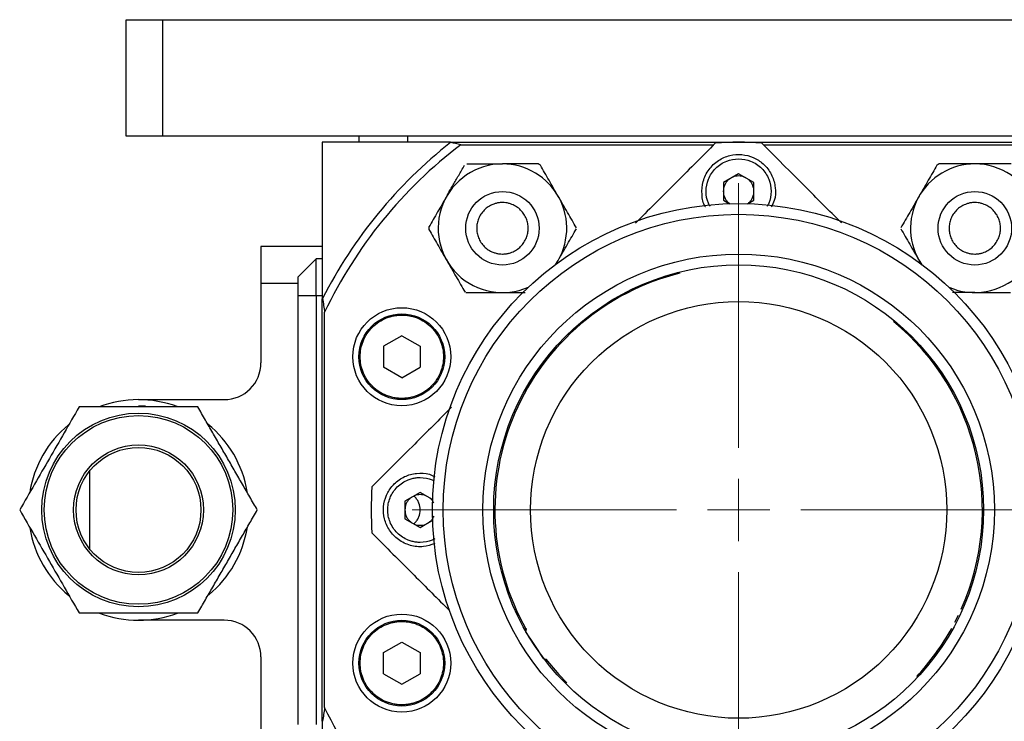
# Model space of a CAD drawing. Header units: inches. Extents: x 2.7 to 30.9, y 2.6 to 27.9.
# Tile 18 of 20: x 18.2 to 21.4, y 25.6 to 27.9. Entities that reach past the tile are written whole.
import ezdxf

# ---------------------------------------------------------------- set-up
doc = ezdxf.new("R2010")
doc.units = ezdxf.units.IN
doc.header["$MEASUREMENT"] = 0

# ---------------------------------------------------------------- blocks, each defined once
blk = doc.blocks.new('SW_CENTERMARKSYMBOL_8')
at = {"color": 0, "linetype": 'Continuous', "lineweight": 18}
for p, q in [((0, 0.2), (0, 1.0497)), ((0, 0), (0, 0.1)), ((-0.2, 0), (-1.0497, 0)), ((0, 0), (-0.1, 0)), ((0, 0), (0, -0.1)), ((0, 0), (0.1, 0)), ((0.2, 0), (1.0497, 0)), ((0, -0.2), (0, -1.0497))]:
    blk.add_line(p, q, dxfattribs=at)

msp = doc.modelspace()

# ---------------------------------------------------------------- linework, layer by layer
at = {"color": 7, "linetype": 'Continuous', "lineweight": 25}
for p, q in [((18.5895, 27.8851), (18.7076, 27.8851)), ((18.5895, 27.5111), (18.5895, 27.8851)), ((18.7076, 27.8851), (22.4084, 27.8851)), ((18.7076, 27.5111), (18.7076, 27.8851)), ((18.7076, 27.5111), (18.5895, 27.5111)), ((22.4084, 27.5111), (18.7076, 27.5111)), ((19.3375, 27.5111), (19.3375, 27.4914)), ((19.495, 27.4914), (19.495, 27.5111)), ((19.6323, 27.4914), (21.4836, 27.4914)), ((19.6648, 27.4835), (20.4785, 27.4835)), ((20.6375, 27.4835), (21.4512, 27.4835)), ((20.558, 27.3904), (20.5091, 27.3622)), ((20.6069, 27.3622), (20.558, 27.3904)), ((20.5091, 27.3622), (20.5091, 27.3057)), ((20.6069, 27.3057), (20.6069, 27.3622)), ((20.5091, 27.3057), (20.5291, 27.2941)), ((20.5869, 27.2941), (20.6069, 27.3057)), ((19.0226, 27.1568), (19.0226, 27.0387)), ((19.2194, 27.1568), (19.0226, 27.1568)), ((19.1997, 27.1174), (19.1407, 27.0583)), ((19.1997, 26.9993), (19.1997, 27.1174)), ((19.2194, 27.1174), (19.1997, 27.1174)), ((21.1466, 27.0971), (21.1382, 27.1117)), ((19.0226, 27.0387), (19.0226, 26.7827)), ((19.1407, 27.0583), (19.1407, 26.9993)), ((19.1407, 26.9993), (19.1997, 26.9993)), ((19.1407, 26.9993), (19.1407, 25.6213)), ((19.1997, 26.9993), (19.2194, 26.9993)), ((19.1997, 26.9993), (19.1997, 25.6213)), ((19.7988, 27.0084), (19.8716, 27.0084)), ((19.2194, 26.9886), (19.2205, 26.9893)), ((19.2194, 25.6321), (19.2194, 26.9886)), ((19.2273, 25.6751), (19.2273, 26.9455)), ((19.4753, 26.8701), (19.4167, 26.8363)), ((19.4753, 26.8701), (19.534, 26.8363)), ((19.4167, 26.8363), (19.4167, 26.7686)), ((19.534, 26.8363), (19.534, 26.7686)), ((19.4753, 26.7347), (19.4167, 26.7686)), ((19.4753, 26.7347), (19.534, 26.7686)), ((18.6289, 26.6646), (18.9045, 26.6646)), ((18.6289, 26.6449), (18.6511, 26.6442)), ((18.4714, 26.4349), (18.4714, 26.1857)), ((19.5344, 26.3668), (19.4854, 26.3386)), ((19.5743, 26.3437), (19.5344, 26.3668)), ((19.4854, 26.3386), (19.4854, 26.2821)), ((19.4854, 26.2821), (19.5344, 26.2538)), ((19.5344, 26.2538), (19.5743, 26.2769)), ((21.2777, 25.9891), (21.2771, 25.9894)), ((18.9045, 25.956), (18.6289, 25.956)), ((21.2535, 25.9496), (21.2646, 25.9719)), ((21.2682, 25.9701), (21.2681, 25.9702)), ((21.2719, 25.9781), (21.2721, 25.978)), ((19.8754, 25.9293), (19.8732, 25.9184)), ((21.247, 25.9291), (21.2476, 25.9288)), ((21.2571, 25.9478), (21.257, 25.9479)), ((19.4167, 25.852), (19.4753, 25.8859)), ((19.4753, 25.8859), (19.534, 25.852)), ((19.0226, 25.8379), (19.0226, 25.582)), ((19.4167, 25.7843), (19.4167, 25.852)), ((19.534, 25.852), (19.534, 25.7843)), ((19.9296, 25.8331), (19.9406, 25.8308)), ((19.4167, 25.7843), (19.4753, 25.7505)), ((19.4753, 25.7505), (19.534, 25.7843))]:
    msp.add_line(p, q, dxfattribs=at)
at = {"color": 8, "linetype": 'Continuous', "lineweight": 25}
msp.add_line((19.0226, 27.0387), (19.1407, 27.0387), dxfattribs=at)
at = {"color": 7, "linetype": 'Continuous', "lineweight": 25, "flags": 128}
for points in [[(19.8732, 25.9184), (19.8753, 25.9151), (19.8814, 25.9059), (19.8906, 25.892), (19.9014, 25.8757), (19.9122, 25.8594), (19.9214, 25.8456), (19.9275, 25.8363), (19.9296, 25.8331)], [(19.938, 25.8314), (19.9799, 25.7815), (20.0058, 25.7546)]]:
    msp.add_lwpolyline(points, dxfattribs=at)
at = {"color": 7, "linetype": 'Continuous', "lineweight": 25}
for centre, radius in [((19.7988, 27.2151), 0.1181), ((21.3172, 27.2151), 0.1181), ((20.558, 26.3103), 0.9843), ((20.558, 26.3103), 0.9497), ((20.558, 26.3103), 0.822), ((20.558, 26.3103), 0.7874), ((19.4753, 26.8024), 0.1575), ((19.4753, 26.8024), 0.1378), ((18.6289, 26.3103), 0.311), ((18.6289, 26.3103), 0.3031), ((18.6289, 26.3103), 0.2087), ((18.6289, 26.3103), 0.2008), ((19.4753, 25.8182), 0.1575), ((19.4753, 25.8182), 0.1378)]:
    msp.add_circle(centre, radius, dxfattribs=at)
for centre, radius, start, end in [((20.558, 26.3103), 1.5, 128.122, 153.0858), ((20.558, 26.3103), 1.4746, 127.2832, 154.482), ((20.558, 26.3103), 1.1811, 86.4096, 93.5904), ((19.7988, 27.2151), 0.2067, 90, 293.8457), ((19.7988, 27.2151), 0.2067, 326.1543, 90), ((19.7988, 27.2151), 0.2362, 58.955, 61.045), ((21.3172, 27.2151), 0.2067, 90, 213.8457), ((21.3172, 27.2151), 0.2362, 118.955, 121.045), ((21.3172, 27.2151), 0.2067, 246.1543, 90), ((19.7988, 27.2151), 0.2362, 178.955, 181.045), ((20.558, 26.3103), 0.7835, 103.9606, 209.3156), ((20.558, 26.3103), 0.7835, 335.9636, 50.5331), ((18.9045, 26.7827), 0.1181, 270, 0), ((18.6289, 26.3103), 0.3543, 69.5044, 110.9287), ((18.6289, 26.3103), 0.3543, 129.4339, 170.8549), ((18.6289, 26.3103), 0.3543, 9.5742, 51.003), ((20.558, 26.3103), 1.1811, 176.4096, 183.5904), ((18.6289, 26.3103), 0.3543, 189.3627, 230.7817), ((18.6289, 26.3103), 0.3543, 309.6432, 350.929), ((18.6289, 26.3103), 0.3543, 249.2908, 270), ((18.6289, 26.3103), 0.3543, 270, 290.7247), ((18.9045, 25.8379), 0.1181, 0, 90), ((20.558, 26.3103), 0.7835, 316.948, 331.0364), ((20.558, 26.3103), 1.4746, 205.518, 232.7168)]:
    msp.add_arc(centre, radius, start, end, dxfattribs=at)
for points, knots in [([(19.6323, 27.4914), (19.559, 27.4914), (19.4886, 27.4914), (19.3515, 27.4914), (19.2848, 27.4914), (19.2194, 27.4914)], [0, 0, 0, 0, 0.5, 0.5, 1, 1, 1, 1]), ([(19.2194, 27.4914), (19.2194, 27.414), (19.2194, 27.3344), (19.2194, 27.2097), (19.2194, 27.1672), (19.2194, 27.0799), (19.2194, 27.035), (19.2194, 26.9886)], [0, 0, 0, 0, 0.5, 0.5, 0.75, 0.75, 1, 1, 1, 1]), ([(20.484, 27.4891), (20.439, 27.444), (20.3536, 27.3586), (20.2671, 27.2721), (20.2262, 27.2313)], [0, 0, 0, 0, 0.528032, 1, 1, 1, 1]), ([(20.8889, 27.2321), (20.849, 27.272), (20.7628, 27.3583), (20.6777, 27.4434), (20.632, 27.4891)], [0, 0, 0, 0, 0.462694, 1, 1, 1, 1]), ([(20.4512, 27.2837), (20.4511, 27.2839), (20.4431, 27.2953), (20.4388, 27.3244), (20.4414, 27.3659), (20.4604, 27.4048), (20.491, 27.4341), (20.5287, 27.4507), (20.5684, 27.4537), (20.6059, 27.4441), (20.6293, 27.4291), (20.6499, 27.4096), (20.6672, 27.3849), (20.6775, 27.3454), (20.6765, 27.3096), (20.6664, 27.2905), (20.6627, 27.2836)], [0, 0, 0, 0, 0.001452, 0.089617, 0.180595, 0.271397, 0.358783, 0.441462, 0.52025, 0.597217, 0.674734, 0.688983, 0.775102, 0.861094, 0.950324, 1, 1, 1, 1]), ([(19.6198, 27.3184), (19.6212, 27.3208), (19.6239, 27.3256), (19.6281, 27.3327), (19.6322, 27.34), (19.6364, 27.3472), (19.6406, 27.3545), (19.6449, 27.3618), (19.6507, 27.372), (19.6583, 27.3851), (19.6676, 27.4012), (19.6738, 27.412), (19.677, 27.4175)], [0, 0, 0, 0, 0.069089, 0.138684, 0.208895, 0.279829, 0.351589, 0.424275, 0.497983, 0.656187, 0.823316, 1, 1, 1, 1]), ([(19.6844, 27.4218), (19.6883, 27.4218), (19.6958, 27.4218), (19.7071, 27.4218), (19.7183, 27.4218), (19.7292, 27.4218), (19.7413, 27.4218), (19.7548, 27.4218), (19.7696, 27.4218), (19.7842, 27.4218), (19.794, 27.4218), (19.7988, 27.4218)], [0, 0, 0, 0, 0.106757, 0.210049, 0.309997, 0.406735, 0.500412, 0.629103, 0.754897, 0.878338, 1, 1, 1, 1]), ([(19.9132, 27.4218), (19.8952, 27.4218), (19.8768, 27.4218), (19.8483, 27.4218), (19.8386, 27.4218), (19.819, 27.4218), (19.8089, 27.4218), (19.7988, 27.4218)], [0, 0, 0, 0, 0.5, 0.5, 0.75, 0.75, 1, 1, 1, 1]), ([(19.9778, 27.3184), (19.9678, 27.3358), (19.958, 27.3527), (19.9437, 27.3775), (19.939, 27.3857), (19.9297, 27.4018), (19.9251, 27.4097), (19.9206, 27.4175)], [0, 0, 0, 0, 0.5, 0.5, 0.75, 0.75, 1, 1, 1, 1]), ([(20.4661, 27.2857), (20.4643, 27.289), (20.4562, 27.3036), (20.4514, 27.3341), (20.4575, 27.3673), (20.4702, 27.3916), (20.4837, 27.4082), (20.5003, 27.4217), (20.5246, 27.4347), (20.5449, 27.4369), (20.558, 27.4383)], [0, 0, 0, 0, 0.051645, 0.234854, 0.418063, 0.517695, 0.617427, 0.717059, 0.816791, 1, 1, 1, 1]), ([(20.558, 27.4383), (20.5711, 27.4369), (20.5914, 27.4347), (20.6157, 27.4217), (20.6323, 27.4082), (20.6458, 27.3916), (20.6585, 27.3673), (20.6646, 27.3341), (20.6597, 27.3033), (20.6515, 27.2885), (20.6495, 27.285)], [0, 0, 0, 0, 0.182482, 0.28172, 0.381056, 0.480294, 0.57963, 0.762112, 0.944595, 1, 1, 1, 1]), ([(21.1954, 27.4175), (21.1864, 27.4019), (21.1772, 27.386), (21.1629, 27.3613), (21.1581, 27.3529), (21.1483, 27.3359), (21.1432, 27.3272), (21.1382, 27.3184)], [0, 0, 0, 0, 0.5, 0.5, 0.75, 0.75, 1, 1, 1, 1]), ([(21.3172, 27.4218), (21.2972, 27.4218), (21.2777, 27.4218), (21.249, 27.4218), (21.2395, 27.4218), (21.2209, 27.4218), (21.2118, 27.4218), (21.2028, 27.4218)], [0, 0, 0, 0, 0.5, 0.5, 0.75, 0.75, 1, 1, 1, 1]), ([(21.4346, 27.4218), (21.4161, 27.4218), (21.3973, 27.4218), (21.3681, 27.4218), (21.3582, 27.4218), (21.3379, 27.4218), (21.3276, 27.4218), (21.3172, 27.4218)], [0, 0, 0, 0, 0.5, 0.5, 0.75, 0.75, 1, 1, 1, 1]), ([(20.558, 27.3831), (20.5517, 27.3826), (20.5437, 27.382), (20.5367, 27.3781), (20.5352, 27.3772)], [0, 0, 0, 0, 0.7764637, 1, 1, 1, 1]), ([(20.5808, 27.3772), (20.5793, 27.3781), (20.5723, 27.382), (20.5643, 27.3826), (20.558, 27.3831)], [0, 0, 0, 0, 0.22433, 1, 1, 1, 1]), ([(20.5299, 27.3742), (20.5276, 27.3725), (20.5226, 27.3687), (20.5166, 27.3611), (20.5106, 27.3497), (20.5076, 27.3339), (20.5106, 27.3182), (20.5166, 27.3067), (20.5224, 27.2993), (20.5272, 27.2957), (20.5293, 27.2941)], [0, 0, 0, 0, 0.092871, 0.199895, 0.307145, 0.504055, 0.700964, 0.807989, 0.915239, 1, 1, 1, 1]), ([(20.5861, 27.2936), (20.5884, 27.2954), (20.5934, 27.2991), (20.5994, 27.3067), (20.6054, 27.3182), (20.6084, 27.3339), (20.6054, 27.3497), (20.5994, 27.3611), (20.5934, 27.3687), (20.5884, 27.3725), (20.5861, 27.3742)], [0, 0, 0, 0, 0.092135, 0.198312, 0.304713, 0.500065, 0.695416, 0.801593, 0.907993, 1, 1, 1, 1]), ([(19.6198, 27.3184), (19.6098, 27.3011), (19.6, 27.2842), (19.5857, 27.2594), (19.5809, 27.2511), (19.5717, 27.2351), (19.5671, 27.2272), (19.5626, 27.2194)], [0, 0, 0, 0, 0.5, 0.5, 0.75, 0.75, 1, 1, 1, 1]), ([(20.0365, 27.2168), (20.0273, 27.2327), (20.0179, 27.249), (20.0032, 27.2744), (19.9983, 27.2829), (19.9882, 27.3005), (19.983, 27.3094), (19.9778, 27.3184)], [0, 0, 0, 0, 0.5, 0.5, 0.75, 0.75, 1, 1, 1, 1]), ([(21.1382, 27.3184), (21.1279, 27.3006), (21.1179, 27.2832), (21.1032, 27.2577), (21.0983, 27.2493), (21.0888, 27.2328), (21.0841, 27.2248), (21.0795, 27.2168)], [0, 0, 0, 0, 0.5, 0.5, 0.75, 0.75, 1, 1, 1, 1]), ([(19.7988, 27.2978), (19.7971, 27.2977), (19.7936, 27.2977), (19.7884, 27.2972), (19.7833, 27.2964), (19.7782, 27.2952), (19.7733, 27.2938), (19.7647, 27.2907), (19.7531, 27.2847), (19.7399, 27.2739), (19.7292, 27.2608), (19.7216, 27.2461), (19.7171, 27.2307), (19.7156, 27.2151), (19.7171, 27.1995), (19.7216, 27.1841), (19.7292, 27.1694), (19.7399, 27.1562), (19.7531, 27.1455), (19.7662, 27.1387), (19.7782, 27.1348), (19.7884, 27.1328), (19.7953, 27.1325), (19.7988, 27.1324)], [0, 0, 0, 0, 0.020144, 0.040133, 0.060046, 0.079963, 0.099965, 0.120131, 0.185071, 0.250093, 0.315034, 0.380056, 0.440002, 0.500029, 0.559975, 0.620002, 0.684942, 0.749964, 0.814905, 0.879927, 0.920041, 0.959851, 1, 1, 1, 1]), ([(19.7988, 27.1324), (19.8005, 27.1324), (19.804, 27.1325), (19.8092, 27.133), (19.8143, 27.1338), (19.8193, 27.1349), (19.8243, 27.1364), (19.8329, 27.1395), (19.8445, 27.1455), (19.8576, 27.1562), (19.8684, 27.1694), (19.876, 27.184), (19.8805, 27.1995), (19.882, 27.2151), (19.8805, 27.2307), (19.876, 27.2461), (19.8684, 27.2608), (19.8577, 27.2739), (19.8445, 27.2847), (19.8314, 27.2915), (19.8194, 27.2954), (19.8092, 27.2974), (19.8023, 27.2976), (19.7988, 27.2978)], [0, 0, 0, 0, 0.020144, 0.040133, 0.060046, 0.079963, 0.099965, 0.120131, 0.185071, 0.250093, 0.315034, 0.380056, 0.440002, 0.500029, 0.559975, 0.620002, 0.684942, 0.749964, 0.814905, 0.879927, 0.920041, 0.959851, 1, 1, 1, 1]), ([(21.3172, 27.2978), (21.3155, 27.2977), (21.312, 27.2977), (21.3068, 27.2972), (21.3017, 27.2964), (21.2966, 27.2952), (21.2917, 27.2938), (21.2831, 27.2907), (21.2715, 27.2847), (21.2583, 27.2739), (21.2476, 27.2608), (21.24, 27.2461), (21.2355, 27.2307), (21.234, 27.2151), (21.2355, 27.1995), (21.24, 27.1841), (21.2476, 27.1694), (21.2583, 27.1562), (21.2715, 27.1455), (21.2846, 27.1387), (21.2966, 27.1348), (21.3068, 27.1328), (21.3137, 27.1325), (21.3172, 27.1324)], [0, 0, 0, 0, 0.020144, 0.040133, 0.060046, 0.079963, 0.099965, 0.120131, 0.185071, 0.250093, 0.315034, 0.380056, 0.440002, 0.500029, 0.559975, 0.620002, 0.684942, 0.749964, 0.814905, 0.879927, 0.920041, 0.959851, 1, 1, 1, 1]), ([(21.3172, 27.1324), (21.3189, 27.1324), (21.3224, 27.1325), (21.3276, 27.133), (21.3327, 27.1338), (21.3377, 27.1349), (21.3427, 27.1364), (21.3513, 27.1395), (21.3629, 27.1455), (21.376, 27.1562), (21.3868, 27.1694), (21.3944, 27.184), (21.3989, 27.1995), (21.4003, 27.2151), (21.3989, 27.2307), (21.3944, 27.2461), (21.3868, 27.2608), (21.3761, 27.2739), (21.3629, 27.2847), (21.3498, 27.2915), (21.3378, 27.2954), (21.3276, 27.2974), (21.3207, 27.2976), (21.3172, 27.2978)], [0, 0, 0, 0, 0.020144, 0.040133, 0.060046, 0.079963, 0.099965, 0.120131, 0.185071, 0.250093, 0.315034, 0.380056, 0.440002, 0.500029, 0.559975, 0.620002, 0.684942, 0.749964, 0.814905, 0.879927, 0.920041, 0.959851, 1, 1, 1, 1]), ([(19.5626, 27.2108), (19.5716, 27.1952), (19.5808, 27.1793), (19.595, 27.1546), (19.5999, 27.1462), (19.6097, 27.1292), (19.6148, 27.1205), (19.6198, 27.1117)], [0, 0, 0, 0, 0.5, 0.5, 0.75, 0.75, 1, 1, 1, 1]), ([(19.9778, 27.1117), (19.9881, 27.1296), (19.9981, 27.1469), (20.0128, 27.1724), (20.0177, 27.1808), (20.0272, 27.1973), (20.0319, 27.2054), (20.0365, 27.2134)], [0, 0, 0, 0, 0.5, 0.5, 0.75, 0.75, 1, 1, 1, 1]), ([(21.0795, 27.2134), (21.0887, 27.1974), (21.0981, 27.1811), (21.1128, 27.1558), (21.1177, 27.1472), (21.1278, 27.1297), (21.133, 27.1207), (21.1382, 27.1117)], [0, 0, 0, 0, 0.5, 0.5, 0.75, 0.75, 1, 1, 1, 1]), ([(19.6198, 27.1117), (19.6301, 27.0939), (19.6401, 27.0766), (19.6548, 27.0511), (19.6597, 27.0426), (19.6692, 27.0261), (19.6739, 27.0181), (19.6785, 27.0101)], [0, 0, 0, 0, 0.5, 0.5, 0.75, 0.75, 1, 1, 1, 1]), ([(19.9696, 27.0976), (19.9699, 27.0981), (19.9726, 27.1027), (19.9753, 27.1075), (19.9778, 27.1117)], [0, 0, 0, 0, 0.107118, 1, 1, 1, 1]), ([(19.6814, 27.0084), (19.6999, 27.0084), (19.7187, 27.0084), (19.7479, 27.0084), (19.7578, 27.0084), (19.7781, 27.0084), (19.7884, 27.0084), (19.7988, 27.0084)], [0, 0, 0, 0, 0.5, 0.5, 0.75, 0.75, 1, 1, 1, 1]), ([(21.3172, 27.0084), (21.2971, 27.0084), (21.2726, 27.0084), (21.2501, 27.0084), (21.2459, 27.0084)], [0, 0, 0, 0, 0.815857, 1, 1, 1, 1]), ([(21.3172, 27.0084), (21.3372, 27.0084), (21.3567, 27.0084), (21.3854, 27.0084), (21.3949, 27.0084), (21.4135, 27.0084), (21.4226, 27.0084), (21.4316, 27.0084)], [0, 0, 0, 0, 0.5, 0.5, 0.75, 0.75, 1, 1, 1, 1]), ([(19.2205, 26.9893), (19.2216, 26.982), (19.2239, 26.9674), (19.2262, 26.9528), (19.2273, 26.9455)], [0, 0, 0, 0, 0.502878, 1, 1, 1, 1]), ([(20.558, 25.641), (20.3805, 25.641), (20.2102, 25.7115), (19.9592, 25.9626), (19.8887, 26.1328), (19.8887, 26.4878), (19.9592, 26.6581), (20.2102, 26.9091), (20.3805, 26.9796), (20.558, 26.9796)], [0, 0, 0, 0, 0.25, 0.25, 0.5, 0.5, 0.75, 0.75, 1, 1, 1, 1]), ([(20.558, 26.9796), (20.7355, 26.9796), (20.9057, 26.9091), (21.1568, 26.6581), (21.2273, 26.4878), (21.2273, 26.1328), (21.1568, 25.9626), (20.9057, 25.7115), (20.7355, 25.641), (20.558, 25.641)], [0, 0, 0, 0, 0.25, 0.25, 0.5, 0.5, 0.75, 0.75, 1, 1, 1, 1]), ([(19.4753, 26.6686), (19.4729, 26.6686), (19.4681, 26.6687), (19.4609, 26.6693), (19.4538, 26.6702), (19.4467, 26.6716), (19.4397, 26.6733), (19.4328, 26.6754), (19.4198, 26.6802), (19.4013, 26.6897), (19.38, 26.7071), (19.3626, 26.7284), (19.3503, 26.7522), (19.343, 26.7772), (19.3407, 26.8024), (19.343, 26.8277), (19.3503, 26.8527), (19.3626, 26.8765), (19.38, 26.8977), (19.4013, 26.9151), (19.4214, 26.9255), (19.4379, 26.9312), (19.4502, 26.9341), (19.4627, 26.936), (19.4711, 26.9362), (19.4753, 26.9363)], [0, 0, 0, 0, 0.017281, 0.034439, 0.051523, 0.068584, 0.085672, 0.102838, 0.120131, 0.185085, 0.250089, 0.315042, 0.380046, 0.440005, 0.500014, 0.559974, 0.619983, 0.684936, 0.74994, 0.814894, 0.879897, 0.910049, 0.939936, 0.96983, 1, 1, 1, 1]), ([(19.4753, 26.9363), (19.4777, 26.9363), (19.4826, 26.9362), (19.4898, 26.9356), (19.4969, 26.9346), (19.5039, 26.9333), (19.5109, 26.9316), (19.5178, 26.9294), (19.5309, 26.9247), (19.5494, 26.9151), (19.5706, 26.8977), (19.588, 26.8765), (19.6003, 26.8527), (19.6076, 26.8277), (19.61, 26.8024), (19.6076, 26.7772), (19.6003, 26.7522), (19.588, 26.7284), (19.5706, 26.7071), (19.5494, 26.6897), (19.5293, 26.6794), (19.5127, 26.6737), (19.5004, 26.6707), (19.488, 26.6689), (19.4795, 26.6687), (19.4753, 26.6686)], [0, 0, 0, 0, 0.017281, 0.034439, 0.051523, 0.068584, 0.085672, 0.102838, 0.120131, 0.185085, 0.250089, 0.315042, 0.380046, 0.440005, 0.500014, 0.559974, 0.619983, 0.684936, 0.74994, 0.814894, 0.879897, 0.910049, 0.939936, 0.96983, 1, 1, 1, 1]), ([(18.4379, 26.641), (18.422, 26.6135), (18.4061, 26.5859), (18.3743, 26.5308), (18.3425, 26.4757), (18.3106, 26.4205), (18.2788, 26.3654), (18.2629, 26.3379), (18.247, 26.3103)], [0, 0, 0, 0, 0.25, 0.25, 0.5, 0.75, 0.75, 1, 1, 1, 1]), ([(18.8198, 26.641), (18.7882, 26.641), (18.7566, 26.641), (18.6929, 26.641), (18.661, 26.641), (18.5967, 26.641), (18.5648, 26.641), (18.5012, 26.641), (18.4695, 26.641), (18.4379, 26.641)], [0, 0, 0, 0, 0.25, 0.25, 0.5, 0.5, 0.75, 0.75, 1, 1, 1, 1]), ([(19.0107, 26.3103), (19.0067, 26.3173), (18.9986, 26.3313), (18.9866, 26.3521), (18.9748, 26.3726), (18.959, 26.4), (18.9391, 26.4343), (18.9153, 26.4757), (18.8914, 26.517), (18.8676, 26.5582), (18.8437, 26.5996), (18.8278, 26.6271), (18.8198, 26.641)], [0, 0, 0, 0, 0.064493, 0.127611, 0.189687, 0.251103, 0.376184, 0.500006, 0.623824, 0.748909, 0.872392, 1, 1, 1, 1]), ([(19.635, 26.64), (19.5955, 26.6005), (19.5096, 26.5147), (19.4249, 26.43), (19.3792, 26.3843)], [0, 0, 0, 0, 0.460153, 1, 1, 1, 1]), ([(19.5813, 26.2024), (19.5693, 26.1983), (19.5438, 26.1895), (19.5022, 26.1942), (19.4636, 26.2125), (19.4342, 26.2433), (19.4176, 26.281), (19.4146, 26.3207), (19.4242, 26.3583), (19.4392, 26.3816), (19.4587, 26.4022), (19.4834, 26.4195), (19.5229, 26.4298), (19.5577, 26.429), (19.576, 26.4194), (19.5819, 26.4163)], [0, 0, 0, 0, 0.083315, 0.175588, 0.267682, 0.356312, 0.440168, 0.520078, 0.598141, 0.676761, 0.691213, 0.778558, 0.865774, 0.956274, 1, 1, 1, 1]), ([(19.5344, 26.206), (19.5322, 26.206), (19.5278, 26.2061), (19.5213, 26.2067), (19.5148, 26.2077), (19.5084, 26.2092), (19.5021, 26.211), (19.4913, 26.2149), (19.4767, 26.2225), (19.4601, 26.236), (19.4465, 26.2526), (19.437, 26.2711), (19.4313, 26.2906), (19.4294, 26.3103), (19.4312, 26.33), (19.437, 26.3494), (19.4465, 26.368), (19.4601, 26.3846), (19.4767, 26.3981), (19.4933, 26.4067), (19.5084, 26.4116), (19.5213, 26.4142), (19.53, 26.4145), (19.5344, 26.4146)], [0, 0, 0, 0, 0.020146, 0.040136, 0.06005, 0.079967, 0.099967, 0.120131, 0.18508, 0.250093, 0.315042, 0.380056, 0.440011, 0.500029, 0.559984, 0.620002, 0.684951, 0.749965, 0.814914, 0.879927, 0.920044, 0.959855, 1, 1, 1, 1]), ([(19.5344, 26.4146), (19.5477, 26.4137), (19.5636, 26.4125), (19.5773, 26.405), (19.5796, 26.4038)], [0, 0, 0, 0, 0.836043, 1, 1, 1, 1]), ([(19.5063, 26.3506), (19.504, 26.3489), (19.499, 26.3451), (19.493, 26.3375), (19.4868, 26.3261), (19.4858, 26.3165), (19.4852, 26.3103)], [0, 0, 0, 0, 0.184248, 0.396574, 0.609348, 1, 1, 1, 1]), ([(19.5572, 26.3536), (19.5557, 26.3545), (19.5487, 26.3583), (19.5344, 26.3604), (19.52, 26.3583), (19.5131, 26.3545), (19.5115, 26.3536)], [0, 0, 0, 0, 0.1122233, 0.5002562, 0.8882891, 1, 1, 1, 1]), ([(19.5137, 26.2658), (19.5148, 26.2667), (19.5192, 26.27), (19.525, 26.2777), (19.5322, 26.2914), (19.5358, 26.3103), (19.5322, 26.3292), (19.525, 26.3429), (19.5192, 26.3506), (19.5148, 26.3539), (19.5137, 26.3548)], [0, 0, 0, 0, 0.043484, 0.162329, 0.281382, 0.500002, 0.718622, 0.837467, 0.95652, 1, 1, 1, 1]), ([(19.5783, 26.3319), (19.5774, 26.3338), (19.5751, 26.3386), (19.5697, 26.3451), (19.5648, 26.3488), (19.5624, 26.3506)], [0, 0, 0, 0, 0.244308, 0.649565, 1, 1, 1, 1]), ([(18.247, 26.3103), (18.2629, 26.2827), (18.2788, 26.2552), (18.3106, 26.2001), (18.3425, 26.1449), (18.3743, 26.0898), (18.4061, 26.0347), (18.422, 26.0072), (18.4379, 25.9796)], [0, 0, 0, 0, 0.25, 0.25, 0.5, 0.75, 0.75, 1, 1, 1, 1]), ([(18.8198, 25.9796), (18.8239, 25.9866), (18.8319, 26.0006), (18.8439, 26.0214), (18.8558, 26.0419), (18.8716, 26.0693), (18.8914, 26.1036), (18.9153, 26.1449), (18.9391, 26.1863), (18.9629, 26.2275), (18.9868, 26.2689), (19.0027, 26.2964), (19.0107, 26.3103)], [0, 0, 0, 0, 0.064493, 0.127611, 0.189687, 0.251103, 0.376184, 0.500006, 0.623824, 0.748909, 0.872392, 1, 1, 1, 1]), ([(19.4852, 26.3103), (19.4858, 26.3041), (19.4868, 26.2946), (19.493, 26.2831), (19.499, 26.2755), (19.504, 26.2718), (19.5063, 26.27)], [0, 0, 0, 0, 0.390753, 0.603135, 0.815963, 1, 1, 1, 1]), ([(19.5624, 26.27), (19.5647, 26.2718), (19.5697, 26.2755), (19.5755, 26.2826), (19.5781, 26.2881), (19.5793, 26.2905)], [0, 0, 0, 0, 0.323237, 0.695735, 1, 1, 1, 1]), ([(19.5115, 26.267), (19.5131, 26.2661), (19.52, 26.2623), (19.5344, 26.2602), (19.5487, 26.2623), (19.5557, 26.2661), (19.5572, 26.267)], [0, 0, 0, 0, 0.112223, 0.500255, 0.888288, 1, 1, 1, 1]), ([(19.3792, 26.2363), (19.4243, 26.1913), (19.5068, 26.1087), (19.5905, 26.025), (19.6285, 25.9871)], [0, 0, 0, 0, 0.546021, 1, 1, 1, 1]), ([(19.581, 26.2176), (19.5783, 26.2161), (19.5641, 26.2082), (19.5477, 26.207), (19.5344, 26.206)], [0, 0, 0, 0, 0.191272, 1, 1, 1, 1]), ([(18.4379, 25.9796), (18.4695, 25.9796), (18.5012, 25.9796), (18.5648, 25.9796), (18.5967, 25.9796), (18.661, 25.9796), (18.6929, 25.9796), (18.7566, 25.9796), (18.7882, 25.9796), (18.8198, 25.9796)], [0, 0, 0, 0, 0.25, 0.25, 0.5, 0.5, 0.75, 0.75, 1, 1, 1, 1]), ([(19.4753, 25.6843), (19.4729, 25.6844), (19.4681, 25.6844), (19.4609, 25.685), (19.4538, 25.686), (19.4467, 25.6873), (19.4397, 25.6891), (19.4328, 25.6912), (19.4198, 25.6959), (19.4013, 25.7055), (19.38, 25.7229), (19.3626, 25.7441), (19.3503, 25.7679), (19.343, 25.7929), (19.3407, 25.8182), (19.343, 25.8434), (19.3503, 25.8684), (19.3626, 25.8922), (19.38, 25.9135), (19.4013, 25.9309), (19.4214, 25.9412), (19.4379, 25.9469), (19.4502, 25.9499), (19.4627, 25.9517), (19.4711, 25.9519), (19.4753, 25.952)], [0, 0, 0, 0, 0.0172813, 0.0344391, 0.0515233, 0.0685842, 0.0856724, 0.1028383, 0.1201315, 0.1850851, 0.2500888, 0.3150424, 0.3800462, 0.4400054, 0.5000144, 0.5599737, 0.6199826, 0.6849362, 0.74994, 0.8148935, 0.8798973, 0.910049, 0.9399365, 0.9698301, 1, 1, 1, 1]), ([(19.4753, 25.952), (19.4777, 25.952), (19.4826, 25.9519), (19.4898, 25.9513), (19.4969, 25.9504), (19.5039, 25.949), (19.5109, 25.9473), (19.5178, 25.9452), (19.5309, 25.9404), (19.5494, 25.9309), (19.5706, 25.9135), (19.588, 25.8922), (19.6003, 25.8684), (19.6076, 25.8434), (19.61, 25.8182), (19.6076, 25.7929), (19.6003, 25.768), (19.588, 25.7441), (19.5706, 25.7229), (19.5494, 25.7055), (19.5293, 25.6951), (19.5127, 25.6894), (19.5004, 25.6865), (19.488, 25.6847), (19.4795, 25.6844), (19.4753, 25.6843)], [0, 0, 0, 0, 0.017281, 0.034439, 0.051523, 0.068584, 0.085672, 0.102838, 0.120131, 0.185085, 0.250089, 0.315042, 0.380046, 0.440005, 0.500014, 0.559974, 0.619983, 0.684936, 0.74994, 0.814894, 0.879897, 0.910049, 0.939936, 0.96983, 1, 1, 1, 1]), ([(19.2273, 25.6751), (19.2262, 25.6678), (19.2239, 25.6532), (19.2216, 25.6386), (19.2205, 25.6313)], [0, 0, 0, 0, 0.497122, 1, 1, 1, 1]), ([(19.2194, 25.6321), (19.2194, 25.5509), (19.2194, 25.4746), (19.2194, 25.3276), (19.2194, 25.257), (19.2194, 25.1883)], [0, 0, 0, 0, 0.5, 0.5, 1, 1, 1, 1])]:
    msp.add_open_spline(points, degree=3, knots=knots, dxfattribs=at)
for points in [[(19.632, 27.4904), (19.6321, 27.4907), (19.6322, 27.4911), (19.6323, 27.4914)], [(19.6648, 27.4835), (19.6538, 27.4858), (19.6429, 27.4881), (19.632, 27.4904)], [(19.2205, 25.6313), (19.2201, 25.6316), (19.2198, 25.6318), (19.2194, 25.6321)]]:
    msp.add_open_spline(points, degree=3, dxfattribs=at)

# ---------------------------------------------------------------- block references
at = {"color": 7, "linetype": 'Continuous', "lineweight": 18}
msp.add_blockref('SW_CENTERMARKSYMBOL_8', (20.558, 26.3103), dxfattribs=at)

doc.saveas('drawing.dxf')
